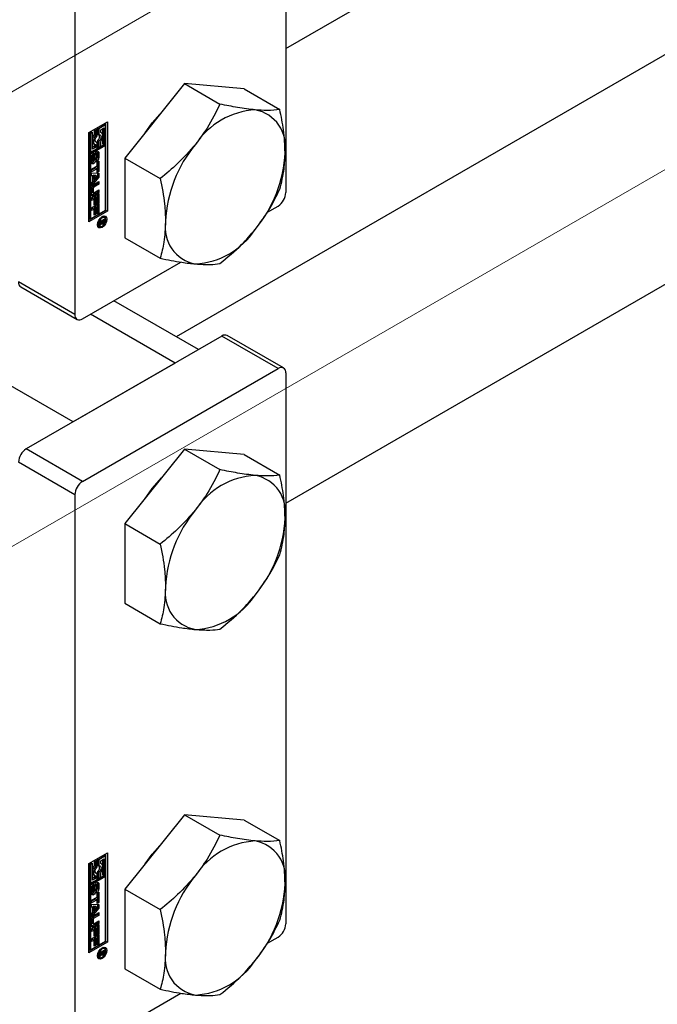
# Paper-space layout 'Sheet1' of a CAD drawing. Header units: millimetres. Extents: x -80341 to 21249, y 0 to 26255.
# Tile 52 of 154: x 9867 to 9931, y 10737 to 10836. Entities that reach past the tile are written whole.
import ezdxf

# ---------------------------------------------------------------- set-up
doc = ezdxf.new("R2010")
doc.units = ezdxf.units.MM
doc.linetypes.add('SLD-Mista-longa', pattern=[19.05, 15.24, -1.27, 1.27, -1.27])
doc.linetypes.add('SLD-Sólida', pattern=[0])
doc.layers.add('DETALHAMENTO', color=8, linetype='SLD-Sólida')

psp = doc.layouts.new('Sheet1')

# ---------------------------------------------------------------- linework, layer by layer
at = {"color": 7, "linetype": 'SLD-Sólida', "lineweight": 25, "ltscale": 25}
for p, q in [((10580.426, 11206.499), (9882.862, 10803.804)), ((9893.875, 10787.068), (10590.425, 11189.178)), ((9893.875, 10832.787), (10511.229, 11189.178)), ((9893.875, 10873.659), (9893.875, 10818.297)), ((9872.662, 10861.413), (9872.662, 10806.051)), ((9883.692, 10829.252), (9877.682, 10821.775)), ((9883.692, 10829.252), (9887.257, 10827.195)), ((9889.703, 10828.715), (9883.692, 10829.252)), ((9889.703, 10828.715), (9893.267, 10826.657)), ((9874.076, 10824.342), (9875.932, 10825.413)), ((9875.616, 10825.192), (9874.95, 10824.807)), ((9875.757, 10825.11), (9875.092, 10824.726)), ((9875.616, 10825.192), (9875.757, 10825.11)), ((9875.757, 10823.231), (9875.757, 10825.11)), ((9875.791, 10816.513), (9875.791, 10825.332)), ((9875.932, 10825.413), (9875.932, 10816.432)), ((9874.076, 10815.36), (9874.076, 10824.342)), ((9874.285, 10824.423), (9874.109, 10824.322)), ((9874.109, 10824.322), (9874.109, 10822.443)), ((9874.109, 10824.322), (9874.251, 10824.241)), ((9874.426, 10824.342), (9874.251, 10824.241)), ((9874.251, 10824.241), (9874.251, 10822.362)), ((9874.285, 10824.423), (9874.426, 10824.342)), ((9874.426, 10822.665), (9874.426, 10824.342)), ((9874.775, 10824.706), (9874.6, 10824.605)), ((9874.6, 10824.605), (9874.6, 10824.126)), ((9874.6, 10824.605), (9874.741, 10824.524)), ((9874.6, 10824.126), (9874.741, 10824.044)), ((9874.916, 10824.625), (9874.741, 10824.524)), ((9874.741, 10824.524), (9874.741, 10824.044)), ((9874.775, 10824.706), (9874.916, 10824.625)), ((9874.916, 10824.017), (9874.916, 10824.625)), ((9874.95, 10824.807), (9874.95, 10824.2)), ((9874.95, 10824.807), (9875.092, 10824.726)), ((9874.95, 10824.2), (9875.092, 10824.118)), ((9875.092, 10824.726), (9875.092, 10824.118)), ((9875.267, 10824.625), (9875.582, 10824.807)), ((9875.267, 10824.348), (9875.267, 10824.625)), ((9875.341, 10824.321), (9875.267, 10824.364)), ((9875.441, 10824.725), (9875.441, 10824.211)), ((9875.582, 10824.807), (9875.582, 10823.13)), ((9875.616, 10823.111), (9874.109, 10822.241)), ((9875.757, 10823.029), (9874.251, 10822.159)), ((9874.6, 10822.929), (9874.426, 10822.829)), ((9874.741, 10822.847), (9874.426, 10822.665)), ((9874.525, 10823.233), (9874.667, 10823.151)), ((9874.6, 10823.19), (9874.6, 10822.929)), ((9874.6, 10822.929), (9874.741, 10822.847)), ((9874.775, 10823.435), (9874.733, 10823.43)), ((9874.741, 10823.124), (9874.741, 10822.847)), ((9874.775, 10823.435), (9874.916, 10823.353)), ((9874.916, 10822.746), (9874.916, 10823.353)), ((9874.95, 10823.536), (9874.95, 10822.929)), ((9874.95, 10823.536), (9875.092, 10823.455)), ((9874.95, 10822.929), (9875.092, 10822.847)), ((9875.092, 10823.455), (9875.092, 10822.847)), ((9875.092, 10822.847), (9875.267, 10822.948)), ((9875.267, 10822.948), (9875.267, 10823.428)), ((9875.441, 10823.765), (9875.441, 10823.212)), ((9875.441, 10823.212), (9875.582, 10823.13)), ((9875.582, 10823.13), (9875.757, 10823.231)), ((9875.616, 10823.111), (9875.757, 10823.029)), ((9875.757, 10816.533), (9875.757, 10823.029)), ((9874.109, 10822.443), (9874.251, 10822.362)), ((9874.109, 10822.241), (9874.109, 10815.745)), ((9874.251, 10822.159), (9874.109, 10822.241)), ((9874.251, 10822.362), (9874.916, 10822.746)), ((9874.251, 10822.159), (9874.251, 10815.663)), ((9874.374, 10822.001), (9874.374, 10821.569)), ((9874.374, 10822.001), (9874.516, 10821.92)), ((9874.378, 10822.041), (9874.52, 10821.96)), ((9874.397, 10822.08), (9874.533, 10822.001)), ((9874.413, 10822.105), (9874.548, 10822.027)), ((9874.423, 10822.119), (9874.562, 10822.039)), ((9874.425, 10822.122), (9874.566, 10822.041)), ((9874.516, 10821.92), (9874.516, 10821.488)), ((9874.566, 10822.041), (9874.562, 10822.039)), ((9874.566, 10822.25), (9874.566, 10822.041)), ((9874.612, 10821.54), (9874.623, 10822.019)), ((9874.654, 10822.164), (9874.644, 10821.682)), ((9874.654, 10822.164), (9874.795, 10822.082)), ((9874.661, 10822.189), (9874.797, 10822.11)), ((9874.676, 10822.221), (9874.806, 10822.146)), ((9874.694, 10822.254), (9874.822, 10822.181)), ((9874.711, 10822.28), (9874.845, 10822.203)), ((9874.867, 10822.205), (9874.725, 10822.287)), ((9874.795, 10822.082), (9874.785, 10821.6)), ((9874.889, 10821.708), (9874.889, 10822.14)), ((9874.941, 10822.367), (9874.928, 10822.447)), ((9874.941, 10822.367), (9874.941, 10821.862)), ((9874.941, 10822.367), (9875.082, 10822.285)), ((9874.941, 10821.862), (9875.082, 10821.78)), ((9875.082, 10822.285), (9875.082, 10821.78)), ((9874.325, 10821.341), (9874.325, 10821.846)), ((9874.349, 10820.659), (9874.902, 10820.979)), ((9874.374, 10821.569), (9874.516, 10821.488)), ((9874.382, 10821.523), (9874.524, 10821.441)), ((9874.398, 10821.503), (9874.539, 10821.422)), ((9874.644, 10821.682), (9874.785, 10821.6)), ((9874.841, 10821.376), (9874.841, 10821.586)), ((9874.902, 10821.353), (9875.081, 10821.456)), ((9874.902, 10820.979), (9874.902, 10821.353)), ((9874.939, 10821.374), (9874.939, 10820.513)), ((9875.081, 10821.456), (9875.081, 10820.431)), ((9877.682, 10821.775), (9881.246, 10819.718)), ((9877.682, 10821.775), (9877.682, 10813.761)), ((9874.761, 10820.784), (9874.349, 10820.547)), ((9874.902, 10820.703), (9874.349, 10820.384)), ((9874.349, 10820.384), (9874.349, 10820.659)), ((9874.349, 10820.271), (9875.081, 10820.244)), ((9874.349, 10819.976), (9874.349, 10820.271)), ((9874.349, 10820.042), (9874.472, 10819.971)), ((9874.472, 10819.971), (9874.349, 10819.976)), ((9874.939, 10819.926), (9874.349, 10819.223)), ((9874.472, 10819.415), (9874.472, 10819.971)), ((9874.49, 10820.048), (9874.49, 10819.685)), ((9874.78, 10820.034), (9874.49, 10820.048)), ((9874.49, 10820.048), (9874.631, 10819.966)), ((9874.631, 10819.966), (9874.631, 10819.603)), ((9874.921, 10819.952), (9874.631, 10819.966)), ((9874.631, 10819.603), (9874.921, 10819.952)), ((9874.761, 10820.784), (9874.902, 10820.703)), ((9874.78, 10820.034), (9874.921, 10819.952)), ((9874.902, 10820.328), (9874.902, 10820.703)), ((9874.939, 10820.513), (9874.902, 10820.491)), ((9875.081, 10820.431), (9874.902, 10820.328)), ((9874.939, 10820.513), (9875.081, 10820.431)), ((9874.939, 10820.249), (9874.939, 10819.926)), ((9874.939, 10819.926), (9875.081, 10819.845)), ((9875.081, 10820.244), (9875.081, 10819.845)), ((9875.081, 10819.845), (9874.349, 10818.973)), ((9874.349, 10819.268), (9874.472, 10819.415)), ((9874.349, 10818.973), (9874.349, 10819.268)), ((9874.939, 10819.215), (9874.437, 10818.925)), ((9874.437, 10818.925), (9874.579, 10818.843)), ((9874.49, 10819.685), (9874.631, 10819.603)), ((9874.553, 10819.104), (9875.081, 10819.409)), ((9875.081, 10819.133), (9874.579, 10818.843)), ((9874.939, 10819.327), (9874.939, 10819.215)), ((9874.939, 10819.215), (9875.081, 10819.133)), ((9875.081, 10819.409), (9875.081, 10819.133)), ((9874.327, 10818.127), (9874.327, 10818.712)), ((9874.349, 10817.783), (9875.081, 10818.205)), ((9874.365, 10818.799), (9874.365, 10818.411)), ((9874.365, 10818.799), (9874.506, 10818.718)), ((9874.365, 10818.411), (9874.506, 10818.329)), ((9874.386, 10818.364), (9874.528, 10818.282)), ((9874.939, 10818.383), (9874.412, 10818.078)), ((9874.412, 10818.078), (9874.553, 10817.996)), ((9874.506, 10818.718), (9874.506, 10818.329)), ((9875.081, 10818.301), (9874.553, 10817.996)), ((9874.579, 10818.287), (9875.081, 10818.577)), ((9874.761, 10817.91), (9874.636, 10817.838)), ((9874.761, 10817.91), (9874.902, 10817.828)), ((9874.939, 10818.495), (9874.939, 10818.383)), ((9874.939, 10818.383), (9875.081, 10818.301)), ((9874.939, 10818.123), (9874.939, 10817.363)), ((9875.081, 10818.577), (9875.081, 10818.301)), ((9875.081, 10818.205), (9875.081, 10817.281)), ((9874.349, 10817.509), (9874.349, 10817.783)), ((9874.457, 10817.735), (9874.349, 10817.672)), ((9874.599, 10817.653), (9874.349, 10817.509)), ((9874.349, 10816.778), (9875.081, 10817.2)), ((9874.457, 10817.735), (9874.599, 10817.653)), ((9874.599, 10817.034), (9874.599, 10817.653)), ((9874.636, 10817.219), (9874.599, 10817.197)), ((9874.777, 10817.137), (9874.599, 10817.034)), ((9874.636, 10817.838), (9874.636, 10817.219)), ((9874.636, 10817.838), (9874.777, 10817.756)), ((9874.636, 10817.219), (9874.777, 10817.137)), ((9874.761, 10816.905), (9874.636, 10816.833)), ((9874.761, 10816.905), (9874.902, 10816.824)), ((9874.902, 10817.828), (9874.777, 10817.756)), ((9874.777, 10817.756), (9874.777, 10817.137)), ((9874.902, 10817.178), (9874.902, 10817.828)), ((9874.939, 10817.363), (9874.902, 10817.341)), ((9875.081, 10817.281), (9874.902, 10817.178)), ((9874.939, 10817.363), (9875.081, 10817.281)), ((9874.939, 10817.119), (9874.939, 10816.358)), ((9875.081, 10817.2), (9875.081, 10816.276)), ((9891.978, 10816.304), (9893.097, 10816.95)), ((9874.076, 10815.523), (9875.791, 10816.513)), ((9875.932, 10816.432), (9874.076, 10815.36)), ((9874.251, 10815.663), (9875.757, 10816.533)), ((9874.349, 10816.504), (9874.349, 10816.778)), ((9874.457, 10816.73), (9874.349, 10816.668)), ((9874.599, 10816.648), (9874.349, 10816.504)), ((9874.457, 10816.73), (9874.599, 10816.648)), ((9874.599, 10816.029), (9874.599, 10816.648)), ((9874.636, 10816.214), (9874.599, 10816.193)), ((9874.777, 10816.133), (9874.599, 10816.029)), ((9874.636, 10816.833), (9874.636, 10816.214)), ((9874.636, 10816.833), (9874.777, 10816.751)), ((9874.636, 10816.214), (9874.777, 10816.133)), ((9874.902, 10816.824), (9874.777, 10816.751)), ((9874.777, 10816.751), (9874.777, 10816.133)), ((9874.902, 10816.173), (9874.902, 10816.824)), ((9874.939, 10816.358), (9874.902, 10816.337)), ((9875.081, 10816.276), (9874.902, 10816.173)), ((9874.939, 10816.358), (9875.081, 10816.276)), ((9875.932, 10816.432), (9875.791, 10816.513)), ((9874.109, 10815.745), (9874.251, 10815.663)), ((9874.948, 10815.058), (9875.018, 10814.984)), ((9875.018, 10814.984), (9875.16, 10814.902)), ((9875.156, 10815.369), (9875.663, 10815.662)), ((9875.391, 10815.39), (9875.156, 10815.255)), ((9875.156, 10815.102), (9875.391, 10815.39)), ((9875.156, 10815.255), (9875.156, 10815.369)), ((9875.352, 10815.226), (9875.156, 10814.968)), ((9875.156, 10814.968), (9875.156, 10815.102)), ((9875.287, 10815.263), (9875.352, 10815.226)), ((9875.292, 10815.448), (9875.391, 10815.39)), ((9875.315, 10815.461), (9875.414, 10815.404)), ((9875.348, 10815.338), (9875.439, 10815.286)), ((9875.348, 10815.337), (9875.444, 10815.282)), ((9875.359, 10815.256), (9875.5, 10815.174)), ((9875.368, 10815.184), (9875.423, 10815.152)), ((9875.391, 10815.39), (9875.414, 10815.377)), ((9875.58, 10815.499), (9875.414, 10815.404)), ((9875.414, 10815.404), (9875.414, 10815.377)), ((9875.531, 10815.871), (9875.431, 10815.895)), ((9875.481, 10815.557), (9875.58, 10815.499)), ((9875.521, 10815.58), (9875.521, 10815.551)), ((9875.521, 10815.551), (9875.663, 10815.469)), ((9875.672, 10815.79), (9875.531, 10815.871)), ((9875.54, 10815.321), (9875.609, 10815.281)), ((9875.579, 10815.427), (9875.58, 10815.442)), ((9875.579, 10815.427), (9875.652, 10815.385)), ((9875.58, 10815.457), (9875.58, 10815.499)), ((9875.58, 10815.442), (9875.58, 10815.457)), ((9875.663, 10815.662), (9875.663, 10815.469)), ((9877.682, 10813.761), (9881.246, 10811.703)), ((9873.439, 10805.602), (9883.332, 10811.313)), ((9872.662, 10806.051), (9867.005, 10809.317)), ((9867.233, 10808.813), (9872.889, 10805.548)), ((9885.081, 10802.523), (9876.593, 10807.423)), ((9882.738, 10801.17), (9874.25, 10806.07)), ((9872.485, 10795.251), (9855.726, 10804.926)), ((9887.44, 10803.885), (9867.782, 10792.537)), ((9893.097, 10800.619), (9887.44, 10803.885)), ((9893.647, 10800.674), (9887.99, 10803.939)), ((9882.738, 10801.17), (9872.485, 10795.251)), ((9873.439, 10789.271), (9893.097, 10800.619)), ((9893.875, 10800.17), (9893.875, 10744.809)), ((9873.439, 10789.271), (9867.782, 10792.537)), ((9883.692, 10792.508), (9877.682, 10785.031)), ((9883.692, 10792.508), (9887.257, 10790.45)), ((9889.703, 10791.971), (9883.692, 10792.508)), ((9872.662, 10787.924), (9867.005, 10791.19)), ((9889.703, 10791.971), (9893.267, 10789.913)), ((9872.662, 10787.924), (9872.662, 10732.563)), ((9877.682, 10785.031), (9881.246, 10782.973)), ((9877.682, 10785.031), (9877.682, 10777.017)), ((9877.682, 10777.017), (9881.246, 10774.959)), ((9883.692, 10755.764), (9877.682, 10748.287)), ((9883.692, 10755.764), (9887.257, 10753.706)), ((9889.703, 10755.226), (9883.692, 10755.764)), ((9889.703, 10755.226), (9893.267, 10753.169)), ((9874.076, 10750.853), (9875.932, 10751.925)), ((9875.616, 10751.703), (9874.95, 10751.319)), ((9875.757, 10751.621), (9875.092, 10751.237)), ((9875.616, 10751.703), (9875.757, 10751.621)), ((9875.757, 10749.743), (9875.757, 10751.621)), ((9875.791, 10743.024), (9875.791, 10751.843)), ((9875.932, 10751.925), (9875.932, 10742.943)), ((9874.076, 10741.871), (9874.076, 10750.853)), ((9874.285, 10750.935), (9874.109, 10750.833)), ((9874.109, 10750.833), (9874.109, 10748.955)), ((9874.109, 10750.833), (9874.251, 10750.752)), ((9874.426, 10750.853), (9874.251, 10750.752)), ((9874.251, 10750.752), (9874.251, 10748.873)), ((9874.285, 10750.935), (9874.426, 10750.853)), ((9874.426, 10749.177), (9874.426, 10750.853)), ((9874.775, 10751.218), (9874.6, 10751.117)), ((9874.6, 10751.117), (9874.6, 10750.637)), ((9874.6, 10751.117), (9874.741, 10751.035)), ((9874.6, 10750.637), (9874.741, 10750.556)), ((9874.916, 10751.136), (9874.741, 10751.035)), ((9874.741, 10751.035), (9874.741, 10750.556)), ((9874.775, 10751.218), (9874.916, 10751.136)), ((9874.916, 10750.529), (9874.916, 10751.136)), ((9874.95, 10751.319), (9874.95, 10750.711)), ((9874.95, 10751.319), (9875.092, 10751.237)), ((9874.95, 10750.711), (9875.092, 10750.63)), ((9875.092, 10751.237), (9875.092, 10750.63)), ((9875.267, 10751.136), (9875.582, 10751.318)), ((9875.267, 10750.859), (9875.267, 10751.136)), ((9875.341, 10750.832), (9875.267, 10750.875)), ((9875.441, 10751.236), (9875.441, 10750.722)), ((9875.582, 10751.318), (9875.582, 10749.642)), ((9875.616, 10749.622), (9874.109, 10748.752)), ((9874.525, 10749.744), (9874.667, 10749.663)), ((9874.6, 10749.701), (9874.6, 10749.44)), ((9874.775, 10749.946), (9874.733, 10749.941)), ((9874.741, 10749.635), (9874.741, 10749.358)), ((9874.775, 10749.946), (9874.916, 10749.865)), ((9874.916, 10749.257), (9874.916, 10749.865)), ((9874.95, 10750.047), (9874.95, 10749.44)), ((9874.95, 10750.047), (9875.092, 10749.966)), ((9875.092, 10749.966), (9875.092, 10749.358)), ((9875.267, 10749.46), (9875.267, 10749.939)), ((9875.441, 10750.276), (9875.441, 10749.723)), ((9875.441, 10749.723), (9875.582, 10749.642)), ((9875.582, 10749.642), (9875.757, 10749.743)), ((9875.616, 10749.622), (9875.757, 10749.54)), ((9874.109, 10748.955), (9874.251, 10748.873)), ((9874.109, 10748.752), (9874.109, 10742.256)), ((9874.251, 10748.671), (9874.109, 10748.752)), ((9875.757, 10749.54), (9874.251, 10748.671)), ((9874.251, 10748.873), (9874.916, 10749.257)), ((9874.251, 10748.671), (9874.251, 10742.174)), ((9874.413, 10748.617), (9874.548, 10748.539)), ((9874.423, 10748.631), (9874.562, 10748.55)), ((9874.425, 10748.634), (9874.566, 10748.553)), ((9874.6, 10749.44), (9874.426, 10749.34)), ((9874.741, 10749.358), (9874.426, 10749.177)), ((9874.566, 10748.761), (9874.566, 10748.553)), ((9874.6, 10749.44), (9874.741, 10749.358)), ((9874.654, 10748.675), (9874.644, 10748.193)), ((9874.654, 10748.675), (9874.795, 10748.594)), ((9874.661, 10748.7), (9874.797, 10748.621)), ((9874.676, 10748.732), (9874.806, 10748.657)), ((9874.694, 10748.766), (9874.822, 10748.692)), ((9874.711, 10748.792), (9874.845, 10748.714)), ((9874.867, 10748.717), (9874.725, 10748.798)), ((9874.889, 10748.219), (9874.889, 10748.651)), ((9874.941, 10748.878), (9874.928, 10748.958)), ((9874.941, 10748.878), (9874.941, 10748.373)), ((9874.941, 10748.878), (9875.082, 10748.797)), ((9874.95, 10749.44), (9875.092, 10749.358)), ((9875.082, 10748.797), (9875.082, 10748.292)), ((9875.092, 10749.358), (9875.267, 10749.46)), ((9875.757, 10743.044), (9875.757, 10749.54)), ((9874.325, 10747.853), (9874.325, 10748.357)), ((9874.374, 10748.513), (9874.374, 10748.08)), ((9874.374, 10748.513), (9874.516, 10748.431)), ((9874.374, 10748.08), (9874.516, 10747.999)), ((9874.378, 10748.552), (9874.52, 10748.471)), ((9874.382, 10748.034), (9874.524, 10747.952)), ((9874.397, 10748.591), (9874.533, 10748.513)), ((9874.398, 10748.015), (9874.539, 10747.933)), ((9874.516, 10748.431), (9874.516, 10747.999)), ((9874.566, 10748.553), (9874.562, 10748.55)), ((9874.612, 10748.051), (9874.623, 10748.53)), ((9874.644, 10748.193), (9874.785, 10748.112)), ((9874.795, 10748.594), (9874.785, 10748.112)), ((9874.841, 10747.887), (9874.841, 10748.097)), ((9874.902, 10747.864), (9875.081, 10747.967)), ((9874.902, 10747.49), (9874.902, 10747.864)), ((9874.939, 10747.886), (9874.939, 10747.024)), ((9874.941, 10748.373), (9875.082, 10748.292)), ((9875.081, 10747.967), (9875.081, 10746.942)), ((9877.682, 10748.287), (9881.246, 10746.229)), ((9877.682, 10748.287), (9877.682, 10740.272)), ((9874.349, 10747.171), (9874.902, 10747.49)), ((9874.761, 10747.296), (9874.349, 10747.058)), ((9874.902, 10747.214), (9874.349, 10746.895)), ((9874.349, 10746.895), (9874.349, 10747.171)), ((9874.349, 10746.782), (9875.081, 10746.755)), ((9874.349, 10746.487), (9874.349, 10746.782)), ((9874.761, 10747.296), (9874.902, 10747.214)), ((9874.902, 10746.839), (9874.902, 10747.214)), ((9874.939, 10747.024), (9874.902, 10747.002)), ((9875.081, 10746.942), (9874.902, 10746.839)), ((9874.939, 10747.024), (9875.081, 10746.942)), ((9874.939, 10746.76), (9874.939, 10746.438)), ((9875.081, 10746.755), (9875.081, 10746.356)), ((9874.349, 10746.553), (9874.472, 10746.482)), ((9874.472, 10746.482), (9874.349, 10746.487)), ((9874.939, 10746.438), (9874.349, 10745.735)), ((9875.081, 10746.356), (9874.349, 10745.485)), ((9874.349, 10745.779), (9874.472, 10745.926)), ((9874.349, 10745.485), (9874.349, 10745.779)), ((9874.939, 10745.726), (9874.437, 10745.436)), ((9874.472, 10745.926), (9874.472, 10746.482)), ((9874.49, 10746.559), (9874.49, 10746.196)), ((9874.78, 10746.545), (9874.49, 10746.559)), ((9874.49, 10746.559), (9874.631, 10746.478)), ((9874.49, 10746.196), (9874.631, 10746.114)), ((9874.553, 10745.615), (9875.081, 10745.92)), ((9875.081, 10745.644), (9874.579, 10745.355)), ((9874.921, 10746.464), (9874.631, 10746.478)), ((9874.631, 10746.478), (9874.631, 10746.114)), ((9874.631, 10746.114), (9874.921, 10746.464)), ((9874.78, 10746.545), (9874.921, 10746.464)), ((9874.939, 10746.438), (9875.081, 10746.356)), ((9874.939, 10745.839), (9874.939, 10745.726)), ((9874.939, 10745.726), (9875.081, 10745.644)), ((9875.081, 10745.92), (9875.081, 10745.644)), ((9874.327, 10744.638), (9874.327, 10745.223)), ((9874.349, 10744.294), (9875.081, 10744.716)), ((9874.365, 10745.311), (9874.365, 10744.922)), ((9874.365, 10745.311), (9874.506, 10745.229)), ((9874.365, 10744.922), (9874.506, 10744.84)), ((9874.386, 10744.875), (9874.528, 10744.794)), ((9874.939, 10744.894), (9874.412, 10744.589)), ((9874.437, 10745.436), (9874.579, 10745.355)), ((9874.506, 10745.229), (9874.506, 10744.84)), ((9875.081, 10744.813), (9874.553, 10744.508)), ((9874.579, 10744.799), (9875.081, 10745.088)), ((9874.939, 10745.007), (9874.939, 10744.894)), ((9874.939, 10744.894), (9875.081, 10744.813)), ((9875.081, 10745.088), (9875.081, 10744.813)), ((9875.081, 10744.716), (9875.081, 10743.792)), ((9874.349, 10744.02), (9874.349, 10744.294)), ((9874.457, 10744.246), (9874.349, 10744.184)), ((9874.599, 10744.164), (9874.349, 10744.02)), ((9874.349, 10743.289), (9875.081, 10743.712)), ((9874.412, 10744.589), (9874.553, 10744.508)), ((9874.457, 10744.246), (9874.599, 10744.164)), ((9874.599, 10743.545), (9874.599, 10744.164)), ((9874.636, 10743.73), (9874.599, 10743.709)), ((9874.761, 10744.421), (9874.636, 10744.349)), ((9874.636, 10744.349), (9874.636, 10743.73)), ((9874.636, 10744.349), (9874.777, 10744.267)), ((9874.636, 10743.73), (9874.777, 10743.648)), ((9874.761, 10744.421), (9874.902, 10744.339)), ((9874.902, 10744.339), (9874.777, 10744.267)), ((9874.777, 10744.267), (9874.777, 10743.648)), ((9874.902, 10743.689), (9874.902, 10744.339)), ((9874.939, 10743.874), (9874.902, 10743.852)), ((9875.081, 10743.792), (9874.902, 10743.689)), ((9874.939, 10744.634), (9874.939, 10743.874)), ((9874.939, 10743.874), (9875.081, 10743.792)), ((9875.081, 10743.712), (9875.081, 10742.788)), ((9874.076, 10742.034), (9875.791, 10743.024)), ((9875.932, 10742.943), (9874.076, 10741.871)), ((9874.251, 10742.174), (9875.757, 10743.044)), ((9874.349, 10743.016), (9874.349, 10743.289)), ((9874.457, 10743.241), (9874.349, 10743.179)), ((9874.599, 10743.16), (9874.349, 10743.016)), ((9874.457, 10743.241), (9874.599, 10743.16)), ((9874.777, 10743.648), (9874.599, 10743.545)), ((9874.599, 10742.541), (9874.599, 10743.16)), ((9874.636, 10742.726), (9874.599, 10742.704)), ((9874.761, 10743.416), (9874.636, 10743.344)), ((9874.636, 10743.344), (9874.636, 10742.726)), ((9874.636, 10743.344), (9874.777, 10743.263)), ((9874.636, 10742.726), (9874.777, 10742.644)), ((9874.761, 10743.416), (9874.902, 10743.335)), ((9874.902, 10743.335), (9874.777, 10743.263)), ((9874.777, 10743.263), (9874.777, 10742.644)), ((9874.902, 10742.685), (9874.902, 10743.335)), ((9874.939, 10742.869), (9874.902, 10742.848)), ((9875.081, 10742.788), (9874.902, 10742.685)), ((9874.939, 10743.63), (9874.939, 10742.869)), ((9874.939, 10742.869), (9875.081, 10742.788)), ((9875.932, 10742.943), (9875.791, 10743.024)), ((9891.978, 10742.815), (9893.097, 10743.462)), ((9874.109, 10742.256), (9874.251, 10742.174)), ((9874.777, 10742.644), (9874.599, 10742.541)), ((9875.156, 10741.881), (9875.663, 10742.173)), ((9875.391, 10741.902), (9875.156, 10741.766)), ((9875.156, 10741.613), (9875.391, 10741.902)), ((9875.156, 10741.766), (9875.156, 10741.881)), ((9875.352, 10741.737), (9875.156, 10741.479)), ((9875.287, 10741.774), (9875.352, 10741.737)), ((9875.292, 10741.959), (9875.391, 10741.902)), ((9875.315, 10741.972), (9875.414, 10741.915)), ((9875.348, 10741.849), (9875.444, 10741.793)), ((9875.348, 10741.849), (9875.439, 10741.797)), ((9875.359, 10741.767), (9875.5, 10741.686)), ((9875.368, 10741.696), (9875.423, 10741.664)), ((9875.391, 10741.902), (9875.414, 10741.888)), ((9875.58, 10742.011), (9875.414, 10741.915)), ((9875.414, 10741.915), (9875.414, 10741.888)), ((9875.531, 10742.383), (9875.431, 10742.407)), ((9875.481, 10742.068), (9875.58, 10742.011)), ((9875.521, 10742.092), (9875.521, 10742.062)), ((9875.521, 10742.062), (9875.663, 10741.981)), ((9875.672, 10742.301), (9875.531, 10742.383)), ((9875.54, 10741.832), (9875.609, 10741.792)), ((9875.579, 10741.938), (9875.58, 10741.953)), ((9875.579, 10741.939), (9875.652, 10741.896)), ((9875.58, 10741.969), (9875.58, 10742.011)), ((9875.58, 10741.953), (9875.58, 10741.969)), ((9875.663, 10742.173), (9875.663, 10741.981)), ((9874.948, 10741.57), (9875.018, 10741.495)), ((9875.018, 10741.495), (9875.16, 10741.414)), ((9875.156, 10741.479), (9875.156, 10741.613)), ((9877.682, 10740.272), (9881.246, 10738.215)), ((9873.439, 10732.113), (9883.332, 10737.824))]:
    psp.add_line(p, q, dxfattribs=at)
at = {"color": 7, "linetype": 'SLD-Sólida', "lineweight": 25, "ltscale": 25, "flags": 128}
for points in [[(9879.72, 10824.31), (9880.425, 10825.299), (9881.475, 10826.471)], [(9874.741, 10824.044), (9874.652, 10823.905), (9874.584, 10823.755), (9874.541, 10823.603), (9874.527, 10823.46), (9874.541, 10823.334), (9874.584, 10823.232), (9874.652, 10823.161), (9874.741, 10823.124)], [(9874.916, 10823.353), (9874.831, 10823.352), (9874.763, 10823.39), (9874.719, 10823.462), (9874.703, 10823.562), (9874.719, 10823.68), (9874.763, 10823.803), (9874.831, 10823.919), (9874.916, 10824.017)], [(9875.092, 10824.118), (9875.177, 10824.12), (9875.246, 10824.082), (9875.289, 10824.009), (9875.305, 10823.909), (9875.289, 10823.792), (9875.246, 10823.669), (9875.177, 10823.552), (9875.092, 10823.455)], [(9875.267, 10823.428), (9875.356, 10823.567), (9875.424, 10823.717), (9875.467, 10823.868), (9875.481, 10824.011), (9875.467, 10824.138), (9875.424, 10824.24), (9875.356, 10824.311), (9875.267, 10824.348)], [(9874.38, 10822.049), (9874.379, 10822.046), (9874.378, 10822.041)], [(9874.623, 10822.019), (9874.64, 10822.13), (9874.689, 10822.246), (9874.764, 10822.347), (9874.852, 10822.418), (9874.94, 10822.449), (9875.015, 10822.434), (9875.065, 10822.377), (9875.082, 10822.285)], [(9874.785, 10821.6), (9874.766, 10821.489), (9874.715, 10821.375), (9874.64, 10821.276), (9874.553, 10821.207), (9874.465, 10821.178), (9874.392, 10821.193), (9874.343, 10821.251), (9874.325, 10821.341)], [(9874.612, 10821.536), (9874.624, 10821.571), (9874.644, 10821.682)], [(9874.339, 10818.05), (9874.367, 10818.058), (9874.412, 10818.078)], [(9875.416, 10815.887), (9875.595, 10815.949), (9875.747, 10815.92), (9875.849, 10815.803), (9875.884, 10815.616), (9875.849, 10815.389), (9875.747, 10815.155), (9875.595, 10814.95), (9875.416, 10814.805), (9875.237, 10814.743), (9875.085, 10814.772), (9874.983, 10814.889), (9874.948, 10815.076), (9874.983, 10815.303), (9875.085, 10815.537), (9875.237, 10815.742), (9875.416, 10815.887)], [(9875.669, 10815.947), (9875.707, 10815.884), (9875.743, 10815.715)], [(9875.416, 10815.764), (9875.277, 10815.652), (9875.16, 10815.494), (9875.081, 10815.313), (9875.054, 10815.137), (9875.081, 10814.993), (9875.16, 10814.902), (9875.277, 10814.88), (9875.416, 10814.928), (9875.555, 10815.04), (9875.672, 10815.198), (9875.751, 10815.379), (9875.778, 10815.555), (9875.751, 10815.699), (9875.672, 10815.79), (9875.555, 10815.813), (9875.416, 10815.764)], [(9875.521, 10815.534), (9875.521, 10815.541), (9875.521, 10815.551)], [(9875.259, 10814.878), (9875.095, 10814.825), (9875.022, 10814.827)], [(9879.72, 10787.566), (9880.425, 10788.554), (9881.386, 10789.638)], [(9879.72, 10750.822), (9880.425, 10751.81), (9881.475, 10752.983)], [(9875.092, 10750.63), (9875.177, 10750.631), (9875.246, 10750.593), (9875.289, 10750.521), (9875.305, 10750.421), (9875.289, 10750.303), (9875.246, 10750.18), (9875.177, 10750.064), (9875.092, 10749.966)], [(9875.267, 10749.939), (9875.356, 10750.079), (9875.424, 10750.229), (9875.467, 10750.38), (9875.481, 10750.523), (9875.467, 10750.649), (9875.424, 10750.751), (9875.356, 10750.823), (9875.267, 10750.859)], [(9874.741, 10750.556), (9874.652, 10750.416), (9874.584, 10750.266), (9874.541, 10750.115), (9874.527, 10749.972), (9874.541, 10749.845), (9874.584, 10749.743), (9874.652, 10749.672), (9874.741, 10749.635)], [(9874.916, 10749.865), (9874.831, 10749.864), (9874.763, 10749.901), (9874.719, 10749.974), (9874.703, 10750.074), (9874.719, 10750.191), (9874.763, 10750.314), (9874.831, 10750.431), (9874.916, 10750.529)], [(9874.623, 10748.53), (9874.64, 10748.642), (9874.689, 10748.757), (9874.764, 10748.858), (9874.852, 10748.929), (9874.94, 10748.96), (9875.015, 10748.946), (9875.065, 10748.888), (9875.082, 10748.797)], [(9874.785, 10748.112), (9874.766, 10748), (9874.715, 10747.887), (9874.64, 10747.788), (9874.553, 10747.718), (9874.465, 10747.689), (9874.392, 10747.704), (9874.343, 10747.762), (9874.325, 10747.853)], [(9874.38, 10748.561), (9874.379, 10748.558), (9874.378, 10748.552)], [(9874.612, 10748.047), (9874.624, 10748.082), (9874.644, 10748.193)], [(9874.339, 10744.561), (9874.367, 10744.569), (9874.412, 10744.589)], [(9875.416, 10742.398), (9875.595, 10742.46), (9875.747, 10742.431), (9875.849, 10742.314), (9875.884, 10742.128), (9875.849, 10741.9), (9875.747, 10741.666), (9875.595, 10741.461), (9875.416, 10741.317), (9875.237, 10741.254), (9875.085, 10741.284), (9874.983, 10741.401), (9874.948, 10741.587), (9874.983, 10741.815), (9875.085, 10742.049), (9875.237, 10742.254), (9875.416, 10742.398)], [(9875.416, 10742.276), (9875.277, 10742.164), (9875.16, 10742.005), (9875.081, 10741.824), (9875.054, 10741.648), (9875.081, 10741.504), (9875.16, 10741.414), (9875.277, 10741.391), (9875.416, 10741.439), (9875.555, 10741.551), (9875.672, 10741.709), (9875.751, 10741.89), (9875.778, 10742.066), (9875.751, 10742.211), (9875.672, 10742.301), (9875.555, 10742.324), (9875.416, 10742.276)], [(9875.521, 10742.045), (9875.521, 10742.052), (9875.521, 10742.062)], [(9875.669, 10742.459), (9875.707, 10742.396), (9875.743, 10742.227)], [(9875.259, 10741.39), (9875.095, 10741.336), (9875.022, 10741.338)]]:
    psp.add_lwpolyline(points, dxfattribs=at)
at = {"color": 7, "linetype": 'SLD-Sólida', "lineweight": 25, "ltscale": 625}
for centre, radius, start, end in [((9891.263, 10818.871), 7.758, 93.42954, 146.56509), ((9890.115, 10822.941), 3.738, 350.74812, 79.45322), ((9875.509, 10823.445), 1.136, 143.14072, 162.36475), ((9874.62, 10823.962), 0.539, 307.79866, 17.52082), ((9874.654, 10823.449), 0.252, 205.05252, 239.1623), ((9894.816, 10814.8), 13.047, 140.22793, 177.36071), ((9874.821, 10821.825), 0.496, 120.99014, 177.53296), ((9874.589, 10822), 0.214, 168.95997, 179.69939), ((9874.73, 10821.918), 0.214, 168.95997, 179.69939), ((9874.714, 10821.921), 0.198, 156.24081, 168.91714), ((9874.64, 10821.954), 0.117, 141.52287, 156.30811), ((9874.593, 10821.99), 0.0582, 122.56015, 140.4461), ((9874.876, 10822.159), 0.223, 176.73211, 178.80634), ((9874.717, 10822.272), 0.0165, 60.8285, 90.70765), ((9875.033, 10822.077), 0.238, 172.08878, 178.70753), ((9875.021, 10822.076), 0.227, 161.86684, 171.32352), ((9874.954, 10822.098), 0.156, 147.81776, 161.84956), ((9874.876, 10822.149), 0.0625, 120.438, 149.94982), ((9874.857, 10822.187), 0.0206, 52.38896, 127.21735), ((9874.836, 10822.166), 0.0505, 12.24924, 47.63383), ((9874.475, 10821.878), 0.467, 330.42547, 358.05712), ((9874.754, 10822.141), 0.135, 359.45087, 14.97734), ((9880.771, 10822.941), 13.047, 320.22793, 357.36071), ((9874.239, 10821.614), 0.367, 285.76276, 327.74497), ((9874.5, 10821.567), 0.125, 178.9775, 200.67355), ((9874.416, 10821.534), 0.0356, 198.38171, 238.90583), ((9874.641, 10821.485), 0.125, 178.9775, 200.67355), ((9874.557, 10821.452), 0.0348, 198.09402, 248.35334), ((9874.545, 10821.463), 0.044, 268.23074, 339.94262), ((9874.423, 10821.54), 0.187, 330.70727, 343.30532), ((9874.369, 10821.556), 0.244, 343.3299, 356.10735), ((9874.587, 10821.801), 0.496, 300.76903, 357.55385), ((9874.81, 10821.637), 0.06, 301.35023, 324.69244), ((9874.758, 10821.677), 0.125, 323.394, 341.55106), ((9874.702, 10821.702), 0.187, 339.72281, 351.08599), ((9874.68, 10821.709), 0.21, 350.3584, 359.76951), ((9874.818, 10818.69), 0.492, 122.60548, 177.39452), ((9874.522, 10818.792), 0.158, 122.60548, 177.39452), ((9874.465, 10818.105), 0.14, 170.78596, 309.20329), ((9874.416, 10818.406), 0.0516, 174.37962, 234.30196), ((9874.664, 10818.711), 0.158, 122.60548, 177.39452), ((9874.551, 10818.322), 0.0448, 170.78596, 309.20329), ((9892.186, 10818.374), 1.69, 302.60548, 357.39452), ((9875.269, 10815.404), 0.173, 289.14418, 301.05073), ((9875.432, 10815.233), 0.0808, 184.82584, 263.50926), ((9875.255, 10815.46), 0.229, 296.97316, 314.91395), ((9875.556, 10815.366), 0.142, 175.53758, 214.46585), ((9875.427, 10815.288), 0.135, 268.45424, 302.9996), ((9875.466, 10815.324), 0.0471, 234.37839, 304.79245), ((9875.416, 10815.438), 0.171, 296.7701, 310.63885), ((9875.366, 10815.42), 0.28, 298.61275, 330.20377), ((9875.44, 10815.409), 0.134, 310.71559, 341.30976), ((9875.322, 10815.446), 0.258, 342.02007, 355.67412), ((9875.314, 10815.465), 0.347, 328.08161, 346.71993), ((9875.254, 10815.476), 0.408, 347.12329, 359.08579), ((9885.473, 10814.8), 3.738, 170.74812, 259.45322), ((9884.324, 10818.869), 7.758, 273.42954, 326.56509), ((9867.528, 10809.25), 0.527, 172.74417, 235.94365), ((9873.136, 10805.974), 0.48, 170.78596, 309.20329), ((9887.762, 10803.435), 0.553, 65.69288, 125.61758), ((9893.401, 10800.247), 0.48, 350.78596, 129.20329), ((9868.693, 10791.113), 1.69, 122.60548, 177.39452), ((9874.35, 10787.847), 1.69, 122.60548, 177.39452), ((9891.263, 10782.127), 7.758, 93.42954, 146.56509), ((9890.115, 10786.197), 3.738, 350.74812, 79.45322), ((9894.816, 10778.056), 13.047, 140.22793, 177.36071), ((9880.771, 10786.197), 13.047, 320.22793, 357.36071), ((9885.473, 10778.055), 3.738, 170.74812, 259.45322), ((9884.324, 10782.125), 7.758, 273.42954, 326.56509), ((9891.263, 10745.383), 7.758, 93.42954, 146.56509), ((9890.115, 10749.452), 3.738, 350.74812, 79.45322), ((9875.509, 10749.956), 1.136, 143.14072, 162.36475), ((9874.62, 10750.473), 0.539, 307.79866, 17.52082), ((9874.654, 10749.96), 0.252, 205.05252, 239.1623), ((9894.816, 10741.311), 13.047, 140.22793, 177.36071), ((9874.821, 10748.336), 0.496, 120.99014, 177.53296), ((9874.876, 10748.671), 0.223, 176.73212, 178.80634), ((9874.717, 10748.784), 0.0165, 60.8285, 90.70766), ((9875.033, 10748.588), 0.238, 172.08878, 178.70753), ((9875.021, 10748.587), 0.227, 161.86684, 171.32352), ((9874.954, 10748.609), 0.156, 147.81776, 161.84956), ((9874.876, 10748.661), 0.0625, 120.438, 149.94982), ((9874.857, 10748.698), 0.0206, 52.38896, 127.21735), ((9874.836, 10748.677), 0.0505, 12.24924, 47.63383), ((9874.754, 10748.653), 0.135, 359.45087, 14.97734), ((9880.771, 10749.452), 13.047, 320.22793, 357.36071), ((9874.239, 10748.126), 0.367, 285.76276, 327.74497), ((9874.589, 10748.511), 0.214, 168.95997, 179.69939), ((9874.5, 10748.078), 0.125, 178.9775, 200.67355), ((9874.416, 10748.045), 0.0356, 198.38171, 238.90583), ((9874.73, 10748.43), 0.214, 168.95997, 179.69939), ((9874.641, 10747.997), 0.125, 178.9775, 200.67355), ((9874.714, 10748.433), 0.198, 156.24081, 168.91714), ((9874.557, 10747.963), 0.0348, 198.09402, 248.35334), ((9874.64, 10748.465), 0.117, 141.52287, 156.30811), ((9874.545, 10747.975), 0.044, 268.23074, 339.94262), ((9874.593, 10748.501), 0.0582, 122.56015, 140.4461), ((9874.423, 10748.051), 0.187, 330.70727, 343.30532), ((9874.369, 10748.067), 0.244, 343.3299, 356.10735), ((9874.587, 10748.313), 0.496, 300.76903, 357.55385), ((9874.81, 10748.149), 0.06, 301.35023, 324.69244), ((9874.758, 10748.189), 0.125, 323.394, 341.55106), ((9874.702, 10748.214), 0.187, 339.72281, 351.08599), ((9874.475, 10748.389), 0.467, 330.42546, 358.05712), ((9874.68, 10748.22), 0.21, 350.3584, 359.76951), ((9874.818, 10745.201), 0.492, 122.60548, 177.39452), ((9874.522, 10745.304), 0.158, 122.60548, 177.39452), ((9874.416, 10744.917), 0.0516, 174.37962, 234.30196), ((9874.664, 10745.222), 0.158, 122.60548, 177.39452), ((9874.551, 10744.833), 0.0448, 170.78596, 309.20329), ((9892.186, 10744.886), 1.69, 302.60548, 357.39452), ((9874.465, 10744.616), 0.14, 170.78596, 309.20329), ((9875.269, 10741.916), 0.173, 289.14418, 301.05073), ((9875.432, 10741.744), 0.0808, 184.82584, 263.50926), ((9875.255, 10741.971), 0.229, 296.97316, 314.91395), ((9875.556, 10741.877), 0.142, 175.53758, 214.46585), ((9875.427, 10741.799), 0.135, 268.45424, 302.9996), ((9875.466, 10741.835), 0.0471, 234.37839, 304.79245), ((9875.416, 10741.949), 0.171, 296.7701, 310.63885), ((9875.366, 10741.932), 0.28, 298.61275, 330.20377), ((9875.44, 10741.921), 0.134, 310.71559, 341.30976), ((9875.322, 10741.957), 0.258, 342.02007, 355.67412), ((9875.314, 10741.976), 0.347, 328.08161, 346.71993), ((9875.254, 10741.987), 0.408, 347.12329, 359.08579), ((9885.473, 10741.311), 3.738, 170.74812, 259.45322), ((9884.324, 10745.381), 7.758, 273.42954, 326.56509)]:
    psp.add_arc(centre, radius, start, end, dxfattribs=at)
at = {"color": 7, "linetype": 'SLD-Sólida', "lineweight": 25, "ltscale": 25}
for points, knots in [([(9887.257, 10827.195), (9886.856, 10826.38), (9886.166, 10824.98), (9885.195, 10823.687), (9884.788, 10823.146)], [0, 0, 0, 0, 0.581944, 1, 1, 1, 1]), ([(9890.799, 10826.616), (9890.222, 10826.683), (9889.145, 10826.808), (9887.856, 10827.072), (9887.257, 10827.195)], [0, 0, 0, 0, 0.5352597, 1, 1, 1, 1]), ([(9893.267, 10826.657), (9892.866, 10826.609), (9892.177, 10826.525), (9891.205, 10826.589), (9890.799, 10826.616)], [0, 0, 0, 0, 0.581944, 1, 1, 1, 1]), ([(9893.804, 10822.34), (9893.772, 10823.085), (9893.713, 10824.477), (9893.409, 10825.966), (9893.267, 10826.657)], [0, 0, 0, 0, 0.53526, 1, 1, 1, 1]), ([(9884.788, 10823.146), (9884.212, 10822.486), (9883.134, 10821.254), (9881.845, 10820.205), (9881.246, 10819.718)], [0, 0, 0, 0, 0.53526, 1, 1, 1, 1]), ([(9893.267, 10818.643), (9893.441, 10819.309), (9893.738, 10820.453), (9893.785, 10821.784), (9893.804, 10822.34)], [0, 0, 0, 0, 0.581944, 1, 1, 1, 1]), ([(9881.246, 10819.718), (9881.42, 10818.852), (9881.718, 10817.364), (9881.764, 10815.979), (9881.783, 10815.401)], [0, 0, 0, 0, 0.581944, 1, 1, 1, 1]), ([(9890.799, 10814.595), (9891.312, 10815.291), (9892.271, 10816.592), (9892.951, 10817.992), (9893.267, 10818.643)], [0, 0, 0, 0, 0.53526, 1, 1, 1, 1]), ([(9881.783, 10815.401), (9881.752, 10814.692), (9881.692, 10813.368), (9881.388, 10812.232), (9881.246, 10811.703)], [0, 0, 0, 0, 0.53526, 1, 1, 1, 1]), ([(9887.257, 10811.166), (9888.005, 10811.781), (9889.289, 10812.836), (9890.354, 10814.076), (9890.799, 10814.595)], [0, 0, 0, 0, 0.581944, 1, 1, 1, 1]), ([(9881.246, 10811.703), (9881.994, 10811.552), (9883.279, 10811.292), (9884.343, 10811.174), (9884.788, 10811.125)], [0, 0, 0, 0, 0.581944, 1, 1, 1, 1]), ([(9884.788, 10811.125), (9885.302, 10811.094), (9886.261, 10811.037), (9886.941, 10811.125), (9887.257, 10811.166)], [0, 0, 0, 0, 0.53526, 1, 1, 1, 1]), ([(9887.257, 10790.45), (9886.856, 10789.636), (9886.166, 10788.236), (9885.195, 10786.943), (9884.788, 10786.402)], [0, 0, 0, 0, 0.581944, 1, 1, 1, 1]), ([(9890.799, 10789.872), (9890.222, 10789.939), (9889.145, 10790.064), (9887.856, 10790.328), (9887.257, 10790.45)], [0, 0, 0, 0, 0.5352597, 1, 1, 1, 1]), ([(9893.267, 10789.913), (9892.866, 10789.864), (9892.177, 10789.78), (9891.205, 10789.845), (9890.799, 10789.872)], [0, 0, 0, 0, 0.581944, 1, 1, 1, 1]), ([(9893.804, 10785.596), (9893.772, 10786.341), (9893.713, 10787.733), (9893.409, 10789.221), (9893.267, 10789.913)], [0, 0, 0, 0, 0.53526, 1, 1, 1, 1]), ([(9884.788, 10786.402), (9884.212, 10785.742), (9883.134, 10784.51), (9881.845, 10783.461), (9881.246, 10782.973)], [0, 0, 0, 0, 0.53526, 1, 1, 1, 1]), ([(9893.267, 10781.899), (9893.441, 10782.564), (9893.738, 10783.709), (9893.785, 10785.039), (9893.804, 10785.596)], [0, 0, 0, 0, 0.581944, 1, 1, 1, 1]), ([(9881.246, 10782.973), (9881.42, 10782.107), (9881.718, 10780.619), (9881.764, 10779.235), (9881.783, 10778.656)], [0, 0, 0, 0, 0.581944, 1, 1, 1, 1]), ([(9890.799, 10777.85), (9891.312, 10778.547), (9892.271, 10779.847), (9892.951, 10781.248), (9893.267, 10781.899)], [0, 0, 0, 0, 0.53526, 1, 1, 1, 1]), ([(9881.783, 10778.656), (9881.752, 10777.948), (9881.692, 10776.624), (9881.388, 10775.487), (9881.246, 10774.959)], [0, 0, 0, 0, 0.53526, 1, 1, 1, 1]), ([(9887.257, 10774.422), (9888.005, 10775.036), (9889.289, 10776.092), (9890.354, 10777.332), (9890.799, 10777.85)], [0, 0, 0, 0, 0.581944, 1, 1, 1, 1]), ([(9881.246, 10774.959), (9881.994, 10774.808), (9883.279, 10774.547), (9884.343, 10774.43), (9884.788, 10774.38)], [0, 0, 0, 0, 0.581944, 1, 1, 1, 1]), ([(9884.788, 10774.38), (9885.302, 10774.35), (9886.261, 10774.293), (9886.941, 10774.381), (9887.257, 10774.422)], [0, 0, 0, 0, 0.5352597, 1, 1, 1, 1]), ([(9887.257, 10753.706), (9886.856, 10752.891), (9886.166, 10751.492), (9885.195, 10750.198), (9884.788, 10749.658)], [0, 0, 0, 0, 0.581944, 1, 1, 1, 1]), ([(9890.799, 10753.127), (9890.222, 10753.194), (9889.145, 10753.32), (9887.856, 10753.583), (9887.257, 10753.706)], [0, 0, 0, 0, 0.5352597, 1, 1, 1, 1]), ([(9893.267, 10753.169), (9892.866, 10753.12), (9892.177, 10753.036), (9891.205, 10753.1), (9890.799, 10753.127)], [0, 0, 0, 0, 0.581944, 1, 1, 1, 1]), ([(9893.804, 10748.851), (9893.772, 10749.597), (9893.713, 10750.989), (9893.409, 10752.477), (9893.267, 10753.169)], [0, 0, 0, 0, 0.53526, 1, 1, 1, 1]), ([(9884.788, 10749.658), (9884.212, 10748.998), (9883.134, 10747.765), (9881.845, 10746.716), (9881.246, 10746.229)], [0, 0, 0, 0, 0.53526, 1, 1, 1, 1]), ([(9893.267, 10745.154), (9893.441, 10745.82), (9893.738, 10746.964), (9893.785, 10748.295), (9893.804, 10748.851)], [0, 0, 0, 0, 0.581944, 1, 1, 1, 1]), ([(9881.246, 10746.229), (9881.42, 10745.363), (9881.718, 10743.875), (9881.764, 10742.491), (9881.783, 10741.912)], [0, 0, 0, 0, 0.581944, 1, 1, 1, 1]), ([(9890.799, 10741.106), (9891.312, 10741.802), (9892.271, 10743.103), (9892.951, 10744.503), (9893.267, 10745.154)], [0, 0, 0, 0, 0.53526, 1, 1, 1, 1]), ([(9881.783, 10741.912), (9881.752, 10741.203), (9881.692, 10739.88), (9881.388, 10738.743), (9881.246, 10738.215)], [0, 0, 0, 0, 0.53526, 1, 1, 1, 1]), ([(9887.257, 10737.677), (9888.005, 10738.292), (9889.289, 10739.348), (9890.354, 10740.588), (9890.799, 10741.106)], [0, 0, 0, 0, 0.581944, 1, 1, 1, 1]), ([(9881.246, 10738.215), (9881.994, 10738.063), (9883.279, 10737.803), (9884.343, 10737.685), (9884.788, 10737.636)], [0, 0, 0, 0, 0.581944, 1, 1, 1, 1]), ([(9884.788, 10737.636), (9885.302, 10737.606), (9886.261, 10737.549), (9886.941, 10737.637), (9887.257, 10737.677)], [0, 0, 0, 0, 0.53526, 1, 1, 1, 1])]:
    psp.add_open_spline(points, degree=3, knots=knots, dxfattribs=at)
at = {"layer": 'DETALHAMENTO', "linetype": 'SLD-Mista-longa', "lineweight": 18, "ltscale": 25}
for p, q in [((10585.425, 11197.838), (5945.037, 8518.999)), ((10506.229, 11197.838), (8757.973, 10188.592))]:
    psp.add_line(p, q, dxfattribs=at)

doc.saveas('drawing.dxf')
